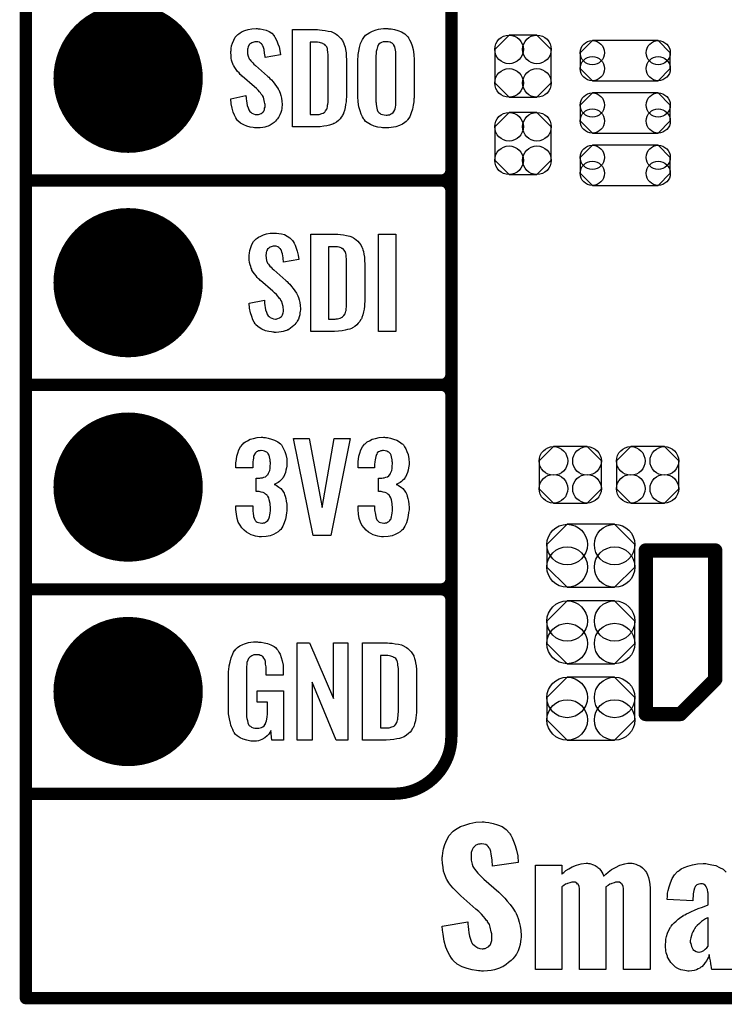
# Model space of a CAD drawing. Extents: x -0.07 to 0.95, y -0.15 to 2.1.
# Tile 1 of 19: x -0.05 to 0.29, y -0.15 to 0.33. Entities that reach past the tile are written whole.
import ezdxf

# ---------------------------------------------------------------- set-up
doc = ezdxf.new("R2010")
doc.units = 0
doc.layers.get('0').update_dxf_attribs({"linetype": 'CONTINUOUS'})
for name, color, linetype in [('gko', 6, 'CONTINUOUS'), ('gto', 2, 'CONTINUOUS'), ('gts', 1, 'CONTINUOUS')]:
    doc.layers.add(name, color=color, linetype=linetype)

# ---------------------------------------------------------------- blocks, each defined once
blk = doc.blocks.new('D40')
at = {"const_width": 0.003}
blk.add_lwpolyline([(-0.0015, 0, 1), (0.0015, 0, 1)], format="xyb", close=True, dxfattribs=at)
blk = doc.blocks.new('D43')
at = {"const_width": 0.0035}
blk.add_lwpolyline([(-0.00175, 0, 1), (0.00175, 0, 1)], format="xyb", close=True, dxfattribs=at)
blk = doc.blocks.new('D110')
blk.add_lwpolyline([(0.0068, 0.0152), (-0.0068, 0.0152), (-0.0138, 0.0082), (-0.0138, -0.0082), (-0.0068, -0.0152), (0.0068, -0.0152), (0.0138, -0.0082), (0.0138, 0.0082)], close=True)
for centre in [(-0.0068, 0.0082), (0.0068, 0.0082), (-0.0068, -0.0082), (0.0068, -0.0082)]:
    blk.add_circle(centre, 0.007)
blk = doc.blocks.new('D112')
blk.add_lwpolyline([(-0.0152, 0.0068), (-0.0152, -0.0068), (-0.0082, -0.0138), (0.0082, -0.0138), (0.0152, -0.0068), (0.0152, 0.0068), (0.0082, 0.0138), (-0.0082, 0.0138)], close=True)
for centre in [(-0.0082, 0.0068), (0.0082, 0.0068), (-0.0082, -0.0068), (0.0082, -0.0068)]:
    blk.add_circle(centre, 0.007)
blk = doc.blocks.new('D116')
blk.add_lwpolyline([(-0.0116, -0.0154), (0.0116, -0.0154), (0.0215, -0.0055), (0.0215, 0.0055), (0.0116, 0.0154), (-0.0116, 0.0154), (-0.0215, 0.0055), (-0.0215, -0.0055)], close=True)
for centre in [(-0.0116, 0.0055), (0.0116, 0.0055), (-0.0116, -0.0055), (0.0116, -0.0055)]:
    blk.add_circle(centre, 0.0099)
blk = doc.blocks.new('D119')
blk.add_lwpolyline([(-0.0161, -0.0098), (0.0161, -0.0098), (0.022, -0.0039), (0.022, 0.0039), (0.0161, 0.0098), (-0.0161, 0.0098), (-0.022, 0.0039), (-0.022, -0.0039)], close=True)
for centre in [(-0.0161, 0.0039), (0.0161, 0.0039), (-0.0161, -0.0039), (0.0161, -0.0039)]:
    blk.add_circle(centre, 0.0059)
blk = doc.blocks.new('D67')
at = {"const_width": 0.0365}
blk.add_lwpolyline([(-0.01825, 0, 1), (0.01825, 0, 1)], format="xyb", close=True, dxfattribs=at)

msp = doc.modelspace()

# ---------------------------------------------------------------- linework, layer by layer
at = {"layer": 'gko', "color": 6, "const_width": 0.006}
for points in [[(-0.05, -0.15), (-0.05, 2.01)], [(-0.05, -0.15), (0.85, -0.15)]]:
    msp.add_lwpolyline(points, dxfattribs=at)
at = {"layer": 'gto', "color": 2}
for points, const_width in [([(0.158, -0.022), (0.158, 0.722)], 0.006), ([(0.158, 0.255), (0.158, 0.345)], 0.006), ([(-0.05, 0.25), (0.153, 0.25)], 0.006), ([(-0.05, 0.25), (0.153, 0.25)], 0.006), ([(0.153, 0.25), (0.153, 0.25)], 0.006), ([(0.153, 0.25), (0.153, 0.25)], 0.006), ([(0.158, 0.245), (0.158, 0.245)], 0.006), ([(0.158, 0.245), (0.158, 0.245)], 0.006), ([(0.158, 0.245), (0.158, 0.245)], 0.006), ([(0.158, 0.245), (0.158, 0.245)], 0.006), ([(0.158, 0.155), (0.158, 0.245)], 0.006), ([(-0.05, 0.15), (0.153, 0.15)], 0.006), ([(-0.05, 0.15), (0.153, 0.15)], 0.006), ([(0.153, 0.15), (0.153, 0.15)], 0.006), ([(0.153, 0.15), (0.153, 0.15)], 0.006), ([(0.158, 0.145), (0.158, 0.145)], 0.006), ([(0.158, 0.145), (0.158, 0.145)], 0.006), ([(0.158, 0.145), (0.158, 0.145)], 0.006), ([(0.158, 0.145), (0.158, 0.145)], 0.006), ([(0.158, 0.055), (0.158, 0.145)], 0.006), ([(0.253, -0.011), (0.253, 0.069)], 0.007), ([(0.253, 0.069), (0.287, 0.069)], 0.007), ([(0.287, 0.006), (0.287, 0.069)], 0.007), ([(-0.05, 0.05), (0.153, 0.05)], 0.006), ([(-0.05, 0.05), (0.153, 0.05)], 0.006), ([(0.153, 0.05), (0.153, 0.05)], 0.006), ([(0.153, 0.05), (0.153, 0.05)], 0.006), ([(0.158, 0.045), (0.158, 0.045)], 0.006), ([(0.158, 0.045), (0.158, 0.045)], 0.006), ([(0.158, 0.045), (0.158, 0.045)], 0.006), ([(0.158, 0.045), (0.158, 0.045)], 0.006), ([(0.27, -0.011), (0.287, 0.006)], 0.007), ([(0.253, -0.011), (0.27, -0.011)], 0.007), ([(-0.05, -0.05), (0.13, -0.05)], 0.006), ([(-0.05, -0.05), (-0.0106, -0.05)], 0.006), ([(0.13, -0.05), (0.13, -0.05)], 0.006), ([(0.13, -0.05), (0.13, -0.05)], 0.006)]:
    msp.add_lwpolyline(points, dxfattribs=dict(at, const_width=const_width))
for points in [[(0.0636, 0.3242), (0.0646, 0.3241), (0.066, 0.3239), (0.0674, 0.3235), (0.0689, 0.3228), (0.0702, 0.322), (0.0713, 0.3208), (0.0714, 0.3206), (0.0717, 0.3202), (0.0721, 0.3194), (0.0727, 0.3183), (0.0732, 0.3169), (0.0738, 0.3154), (0.0741, 0.3135), (0.0744, 0.3114), (0.0669, 0.3101), (0.0669, 0.3103), (0.0669, 0.3107), (0.0668, 0.3114), (0.0667, 0.3122), (0.0665, 0.3141), (0.0662, 0.315), (0.0659, 0.3158), (0.0659, 0.3159), (0.0657, 0.3161), (0.0655, 0.3165), (0.0652, 0.3168), (0.0647, 0.3172), (0.0642, 0.3176), (0.0634, 0.3178), (0.0626, 0.3179), (0.0623, 0.3179), (0.0619, 0.3178), (0.0615, 0.3177), (0.0605, 0.3174), (0.0599, 0.317), (0.0594, 0.3167), (0.0594, 0.3166), (0.0592, 0.3165), (0.0591, 0.3162), (0.0589, 0.3158), (0.0587, 0.3154), (0.0585, 0.3148), (0.0584, 0.3142), (0.0583, 0.3134), (0.0583, 0.3133), (0.0583, 0.313), (0.0584, 0.3126), (0.0584, 0.312), (0.0587, 0.3108), (0.0592, 0.3095), (0.0593, 0.3094), (0.0594, 0.3092), (0.0596, 0.309), (0.06, 0.3086), (0.0604, 0.308), (0.0609, 0.3076), (0.0615, 0.3069), (0.0622, 0.3063), (0.0681, 0.301), (0.0683, 0.3009), (0.0687, 0.3005), (0.0692, 0.2999), (0.0701, 0.2992), (0.0709, 0.2982), (0.0717, 0.2971), (0.0726, 0.296), (0.0733, 0.2948), (0.0734, 0.2946), (0.0736, 0.2943), (0.074, 0.2935), (0.0743, 0.2927), (0.0746, 0.2916), (0.075, 0.2903), (0.0752, 0.2888), (0.0753, 0.2872), (0.0753, 0.2871), (0.0753, 0.2867), (0.0752, 0.286), (0.0751, 0.2852), (0.0749, 0.2843), (0.0746, 0.2833), (0.0742, 0.2821), (0.0737, 0.2811), (0.0736, 0.281), (0.0734, 0.2807), (0.073, 0.2802), (0.0726, 0.2797), (0.072, 0.279), (0.0713, 0.2784), (0.0704, 0.2777), (0.0695, 0.2771), (0.0694, 0.277), (0.0691, 0.2769), (0.0685, 0.2766), (0.0678, 0.2764), (0.0668, 0.2761), (0.0658, 0.2759), (0.0646, 0.2758), (0.0633, 0.2757), (0.0627, 0.2757), (0.0623, 0.2758), (0.0617, 0.2758), (0.0611, 0.2759), (0.0597, 0.2761), (0.0581, 0.2765), (0.0565, 0.2772), (0.055, 0.278), (0.0536, 0.2792), (0.0535, 0.2794), (0.0531, 0.2798), (0.0526, 0.2807), (0.052, 0.2819), (0.0514, 0.2834), (0.0508, 0.2853), (0.0504, 0.2875), (0.0502, 0.29), (0.0576, 0.2915), (0.0576, 0.2914), (0.0576, 0.2913), (0.0577, 0.2907), (0.0577, 0.2899), (0.0579, 0.2889), (0.058, 0.2878), (0.0582, 0.2867), (0.0586, 0.2856), (0.059, 0.2846), (0.0591, 0.2845), (0.0592, 0.2842), (0.0595, 0.2838), (0.06, 0.2834), (0.0605, 0.283), (0.0613, 0.2826), (0.0621, 0.2823), (0.063, 0.2822), (0.0633, 0.2822), (0.0637, 0.2823), (0.0642, 0.2824), (0.0651, 0.2828), (0.0655, 0.2831), (0.0659, 0.2834), (0.066, 0.2835), (0.0661, 0.2836), (0.0663, 0.2839), (0.0665, 0.2843), (0.0666, 0.2847), (0.0667, 0.2853), (0.0669, 0.2859), (0.0669, 0.2867), (0.0669, 0.2868), (0.0669, 0.2871), (0.0668, 0.2877), (0.0667, 0.2883), (0.0664, 0.2899), (0.0661, 0.2907), (0.0656, 0.2915), (0.0655, 0.2916), (0.0654, 0.2919), (0.0651, 0.2922), (0.0647, 0.2928), (0.0642, 0.2934), (0.0635, 0.2942), (0.0627, 0.295), (0.0617, 0.2958), (0.0557, 0.301), (0.0556, 0.3011), (0.0553, 0.3015), (0.0548, 0.3019), (0.0542, 0.3026), (0.0535, 0.3033), (0.0528, 0.3043), (0.0521, 0.3052), (0.0516, 0.3061), (0.0515, 0.3062), (0.0514, 0.3066), (0.0511, 0.3071), (0.0509, 0.3079), (0.0506, 0.3088), (0.0504, 0.3099), (0.0503, 0.3112), (0.0502, 0.3126), (0.0502, 0.3127), (0.0502, 0.3129), (0.0502, 0.3131), (0.0503, 0.3135), (0.0504, 0.3145), (0.0506, 0.3158), (0.051, 0.3172), (0.0516, 0.3186), (0.0523, 0.3201), (0.0534, 0.3213), (0.0536, 0.3214), (0.0541, 0.3217), (0.0548, 0.3222), (0.0558, 0.3228), (0.0571, 0.3234), (0.0587, 0.3239), (0.0605, 0.3242), (0.0626, 0.3243), (0.0631, 0.3243), (0.0636, 0.3242)], [(0.0936, 0.3237), (0.0949, 0.3236), (0.0963, 0.3234), (0.0978, 0.3231), (0.0993, 0.3228), (0.1006, 0.3222), (0.1008, 0.3221), (0.1012, 0.3219), (0.1017, 0.3216), (0.1024, 0.321), (0.1032, 0.3203), (0.104, 0.3195), (0.1048, 0.3185), (0.1053, 0.3174), (0.1054, 0.3172), (0.1055, 0.3168), (0.1058, 0.3161), (0.1061, 0.3152), (0.1062, 0.314), (0.1065, 0.3125), (0.1066, 0.3108), (0.1067, 0.309), (0.1067, 0.2917), (0.1067, 0.2916), (0.1067, 0.2914), (0.1067, 0.2911), (0.1067, 0.2907), (0.1066, 0.2897), (0.1065, 0.2885), (0.1063, 0.2871), (0.1061, 0.2857), (0.1058, 0.2842), (0.1053, 0.2829), (0.1052, 0.2827), (0.105, 0.2823), (0.1047, 0.2818), (0.1042, 0.281), (0.1036, 0.2802), (0.1028, 0.2794), (0.1018, 0.2786), (0.1007, 0.2779), (0.1005, 0.2778), (0.1001, 0.2776), (0.0994, 0.2773), (0.0984, 0.2771), (0.0971, 0.2768), (0.0956, 0.2765), (0.0938, 0.2763), (0.0919, 0.2762), (0.0803, 0.2762), (0.0803, 0.3238), (0.0925, 0.3238), (0.0936, 0.3237)], [(0.1273, 0.3242), (0.1279, 0.3242), (0.1286, 0.3241), (0.1302, 0.3239), (0.1319, 0.3234), (0.1336, 0.3227), (0.1352, 0.3217), (0.1359, 0.3211), (0.1366, 0.3204), (0.1368, 0.3203), (0.1371, 0.3197), (0.1376, 0.3188), (0.1382, 0.3176), (0.1388, 0.3159), (0.1394, 0.314), (0.1397, 0.3117), (0.1398, 0.309), (0.1398, 0.2911), (0.1398, 0.291), (0.1398, 0.2907), (0.1398, 0.2904), (0.1397, 0.2899), (0.1397, 0.2893), (0.1396, 0.2885), (0.1394, 0.2869), (0.139, 0.2849), (0.1384, 0.2831), (0.1377, 0.2812), (0.1366, 0.2796), (0.1364, 0.2794), (0.1359, 0.2789), (0.1352, 0.2784), (0.1341, 0.2776), (0.1326, 0.2769), (0.1308, 0.2763), (0.1286, 0.2759), (0.1274, 0.2758), (0.1261, 0.2757), (0.1254, 0.2757), (0.1249, 0.2758), (0.1243, 0.2758), (0.1236, 0.2759), (0.1221, 0.2761), (0.1203, 0.2766), (0.1185, 0.2773), (0.1169, 0.2783), (0.1161, 0.2789), (0.1155, 0.2796), (0.1154, 0.2797), (0.115, 0.2803), (0.1145, 0.2812), (0.1139, 0.2824), (0.1134, 0.2841), (0.1128, 0.286), (0.1124, 0.2884), (0.1123, 0.2911), (0.1123, 0.309), (0.1123, 0.3091), (0.1123, 0.3093), (0.1123, 0.3097), (0.1124, 0.3103), (0.1124, 0.3108), (0.1125, 0.3116), (0.1127, 0.3132), (0.1131, 0.3151), (0.1136, 0.317), (0.1145, 0.3189), (0.1155, 0.3204), (0.1157, 0.3206), (0.1161, 0.3211), (0.1169, 0.3216), (0.1181, 0.3224), (0.1195, 0.3231), (0.1213, 0.3237), (0.1224, 0.324), (0.1235, 0.3241), (0.1248, 0.3243), (0.1269, 0.3243), (0.1273, 0.3242)], [(0.1261, 0.3179), (0.1257, 0.3179), (0.1251, 0.3179), (0.1246, 0.3178), (0.1238, 0.3175), (0.1232, 0.3172), (0.1226, 0.3167), (0.1221, 0.3161), (0.1221, 0.316), (0.122, 0.3157), (0.1219, 0.3154), (0.1217, 0.3148), (0.1215, 0.3141), (0.1213, 0.3131), (0.1212, 0.3121), (0.1211, 0.3109), (0.1211, 0.2891), (0.1211, 0.2889), (0.1211, 0.2885), (0.1212, 0.2879), (0.1212, 0.2871), (0.1216, 0.2854), (0.1218, 0.2845), (0.1221, 0.2837), (0.1222, 0.2836), (0.1223, 0.2834), (0.1226, 0.2832), (0.1231, 0.2829), (0.1235, 0.2825), (0.1243, 0.2822), (0.1251, 0.2821), (0.1261, 0.282), (0.1266, 0.282), (0.1271, 0.2821), (0.1277, 0.2821), (0.1283, 0.2824), (0.1289, 0.2827), (0.1295, 0.2832), (0.1299, 0.2837), (0.13, 0.2838), (0.1301, 0.2841), (0.1303, 0.2845), (0.1305, 0.2851), (0.1307, 0.2858), (0.1308, 0.2868), (0.1309, 0.2879), (0.1309, 0.2891), (0.1309, 0.3109), (0.1309, 0.3111), (0.1309, 0.3115), (0.1308, 0.3121), (0.1308, 0.3129), (0.1305, 0.3146), (0.1303, 0.3154), (0.1299, 0.3162), (0.1299, 0.3163), (0.1297, 0.3165), (0.1295, 0.3167), (0.1291, 0.3171), (0.1286, 0.3174), (0.128, 0.3177), (0.1271, 0.3179), (0.1261, 0.3179)], [(0.0926, 0.3176), (0.089, 0.3176), (0.089, 0.2822), (0.0922, 0.2822), (0.0927, 0.2823), (0.0933, 0.2823), (0.0947, 0.2827), (0.0953, 0.2829), (0.0959, 0.2833), (0.096, 0.2833), (0.0961, 0.2834), (0.0965, 0.284), (0.0971, 0.2848), (0.0973, 0.2854), (0.0975, 0.286), (0.0975, 0.2861), (0.0975, 0.2864), (0.0975, 0.2868), (0.0976, 0.2873), (0.0977, 0.2881), (0.0977, 0.289), (0.0978, 0.2901), (0.0978, 0.2913), (0.0978, 0.3095), (0.0978, 0.3097), (0.0978, 0.3101), (0.0978, 0.3106), (0.0978, 0.3113), (0.0976, 0.3129), (0.0975, 0.3137), (0.0975, 0.3143), (0.0975, 0.3144), (0.0974, 0.3146), (0.0973, 0.3149), (0.0971, 0.3153), (0.0965, 0.3161), (0.0962, 0.3165), (0.0957, 0.3167), (0.0956, 0.3167), (0.0954, 0.3168), (0.0951, 0.317), (0.0947, 0.3172), (0.0941, 0.3173), (0.0935, 0.3175), (0.0926, 0.3176)], [(0.0726, 0.2242), (0.0736, 0.2241), (0.075, 0.2239), (0.0764, 0.2235), (0.0778, 0.2228), (0.0791, 0.222), (0.0802, 0.2208), (0.0803, 0.2206), (0.0807, 0.2202), (0.0811, 0.2194), (0.0816, 0.2183), (0.0822, 0.2169), (0.0827, 0.2154), (0.0831, 0.2135), (0.0834, 0.2114), (0.0759, 0.2101), (0.0759, 0.2103), (0.0759, 0.2107), (0.0758, 0.2114), (0.0757, 0.2122), (0.0754, 0.2141), (0.0752, 0.215), (0.0749, 0.2158), (0.0749, 0.2159), (0.0747, 0.2161), (0.0745, 0.2165), (0.0741, 0.2168), (0.0737, 0.2172), (0.0731, 0.2176), (0.0724, 0.2178), (0.0716, 0.2179), (0.0713, 0.2179), (0.0709, 0.2178), (0.0704, 0.2177), (0.0694, 0.2174), (0.0689, 0.217), (0.0684, 0.2166), (0.0684, 0.2166), (0.0682, 0.2165), (0.068, 0.2162), (0.0679, 0.2158), (0.0677, 0.2154), (0.0675, 0.2148), (0.0674, 0.2142), (0.0673, 0.2134), (0.0673, 0.2133), (0.0673, 0.213), (0.0674, 0.2126), (0.0674, 0.212), (0.0677, 0.2108), (0.0682, 0.2095), (0.0683, 0.2094), (0.0684, 0.2093), (0.0686, 0.209), (0.069, 0.2086), (0.0693, 0.208), (0.0699, 0.2076), (0.0704, 0.2069), (0.0712, 0.2063), (0.0771, 0.201), (0.0773, 0.2009), (0.0777, 0.2005), (0.0782, 0.1999), (0.079, 0.1992), (0.0799, 0.1982), (0.0807, 0.1971), (0.0815, 0.196), (0.0823, 0.1948), (0.0824, 0.1946), (0.0826, 0.1943), (0.0829, 0.1935), (0.0833, 0.1927), (0.0836, 0.1916), (0.0839, 0.1903), (0.0841, 0.1888), (0.0842, 0.1872), (0.0842, 0.187), (0.0842, 0.1867), (0.0841, 0.186), (0.084, 0.1852), (0.0839, 0.1843), (0.0836, 0.1833), (0.0832, 0.1821), (0.0827, 0.1811), (0.0826, 0.181), (0.0824, 0.1807), (0.082, 0.1802), (0.0815, 0.1796), (0.081, 0.179), (0.0802, 0.1784), (0.0794, 0.1777), (0.0785, 0.1771), (0.0784, 0.177), (0.078, 0.1769), (0.0775, 0.1766), (0.0767, 0.1764), (0.0758, 0.1761), (0.0748, 0.1759), (0.0736, 0.1758), (0.0723, 0.1757), (0.0716, 0.1757), (0.0713, 0.1758), (0.0707, 0.1758), (0.0701, 0.1759), (0.0687, 0.1761), (0.0671, 0.1765), (0.0654, 0.1772), (0.064, 0.178), (0.0626, 0.1792), (0.0625, 0.1794), (0.0621, 0.1798), (0.0616, 0.1807), (0.061, 0.1819), (0.0604, 0.1834), (0.0598, 0.1853), (0.0593, 0.1875), (0.0592, 0.19), (0.0666, 0.1915), (0.0666, 0.1914), (0.0666, 0.1913), (0.0666, 0.1908), (0.0666, 0.1899), (0.0668, 0.1889), (0.067, 0.1878), (0.0672, 0.1867), (0.0676, 0.1856), (0.0679, 0.1846), (0.068, 0.1845), (0.0682, 0.1842), (0.0685, 0.1838), (0.069, 0.1834), (0.0695, 0.183), (0.0703, 0.1826), (0.0711, 0.1823), (0.072, 0.1822), (0.0723, 0.1822), (0.0727, 0.1823), (0.0731, 0.1824), (0.074, 0.1828), (0.0745, 0.1831), (0.0749, 0.1834), (0.075, 0.1835), (0.0751, 0.1836), (0.0753, 0.1839), (0.0754, 0.1843), (0.0756, 0.1847), (0.0757, 0.1853), (0.0759, 0.1859), (0.0759, 0.1867), (0.0759, 0.1868), (0.0759, 0.1871), (0.0758, 0.1877), (0.0757, 0.1883), (0.0753, 0.1899), (0.0751, 0.1908), (0.0746, 0.1915), (0.0745, 0.1916), (0.0744, 0.1919), (0.074, 0.1922), (0.0737, 0.1928), (0.0731, 0.1934), (0.0725, 0.1942), (0.0716, 0.195), (0.0707, 0.1958), (0.0647, 0.201), (0.0646, 0.2011), (0.0642, 0.2015), (0.0638, 0.2019), (0.0631, 0.2026), (0.0625, 0.2033), (0.0617, 0.2043), (0.0611, 0.2052), (0.0605, 0.2061), (0.0605, 0.2062), (0.0604, 0.2066), (0.0601, 0.2071), (0.0599, 0.2079), (0.0596, 0.2088), (0.0593, 0.2099), (0.0592, 0.2112), (0.0592, 0.2126), (0.0592, 0.2127), (0.0592, 0.2129), (0.0592, 0.2131), (0.0592, 0.2135), (0.0593, 0.2145), (0.0595, 0.2158), (0.06, 0.2172), (0.0605, 0.2186), (0.0613, 0.2201), (0.0624, 0.2213), (0.0626, 0.2214), (0.063, 0.2217), (0.0638, 0.2222), (0.0648, 0.2228), (0.0661, 0.2234), (0.0677, 0.2239), (0.0695, 0.2242), (0.0716, 0.2243), (0.0721, 0.2243), (0.0726, 0.2242)], [(0.1025, 0.2237), (0.1038, 0.2236), (0.1053, 0.2234), (0.1068, 0.2231), (0.1083, 0.2228), (0.1096, 0.2222), (0.1098, 0.2221), (0.1101, 0.2219), (0.1107, 0.2216), (0.1114, 0.221), (0.1122, 0.2203), (0.113, 0.2195), (0.1137, 0.2185), (0.1143, 0.2174), (0.1144, 0.2172), (0.1145, 0.2168), (0.1147, 0.2161), (0.115, 0.2152), (0.1152, 0.214), (0.1155, 0.2125), (0.1156, 0.2108), (0.1157, 0.209), (0.1157, 0.1917), (0.1157, 0.1916), (0.1157, 0.1914), (0.1157, 0.1911), (0.1157, 0.1908), (0.1156, 0.1897), (0.1155, 0.1885), (0.1153, 0.1871), (0.1151, 0.1857), (0.1147, 0.1842), (0.1143, 0.1829), (0.1142, 0.1827), (0.114, 0.1823), (0.1136, 0.1818), (0.1132, 0.181), (0.1125, 0.1802), (0.1118, 0.1794), (0.1108, 0.1786), (0.1097, 0.1779), (0.1095, 0.1778), (0.1091, 0.1776), (0.1084, 0.1773), (0.1073, 0.1771), (0.1061, 0.1768), (0.1046, 0.1765), (0.1028, 0.1763), (0.1009, 0.1762), (0.0893, 0.1762), (0.0893, 0.2238), (0.1015, 0.2238), (0.1025, 0.2237)], [(0.1308, 0.1762), (0.1223, 0.1762), (0.1223, 0.2238), (0.1308, 0.2238), (0.1308, 0.1762)], [(0.1016, 0.2176), (0.098, 0.2176), (0.098, 0.1822), (0.1012, 0.1822), (0.1017, 0.1823), (0.1023, 0.1823), (0.1036, 0.1827), (0.1043, 0.1829), (0.1049, 0.1833), (0.1049, 0.1833), (0.105, 0.1834), (0.1055, 0.184), (0.1061, 0.1848), (0.1062, 0.1854), (0.1064, 0.186), (0.1064, 0.1861), (0.1065, 0.1864), (0.1065, 0.1868), (0.1066, 0.1873), (0.1067, 0.1881), (0.1067, 0.189), (0.1068, 0.1901), (0.1068, 0.1913), (0.1068, 0.2095), (0.1068, 0.2097), (0.1068, 0.2101), (0.1068, 0.2106), (0.1068, 0.2113), (0.1066, 0.2129), (0.1065, 0.2137), (0.1064, 0.2143), (0.1064, 0.2144), (0.1063, 0.2146), (0.1062, 0.2149), (0.1061, 0.2153), (0.1055, 0.2161), (0.1051, 0.2165), (0.1047, 0.2167), (0.1046, 0.2167), (0.1044, 0.2168), (0.1041, 0.217), (0.1036, 0.2172), (0.1031, 0.2173), (0.1024, 0.2175), (0.1016, 0.2176)], [(0.0661, 0.1243), (0.0672, 0.1242), (0.0685, 0.124), (0.07, 0.1235), (0.0716, 0.123), (0.0731, 0.1222), (0.0744, 0.1211), (0.0746, 0.121), (0.0749, 0.1206), (0.0754, 0.1197), (0.076, 0.1187), (0.0766, 0.1174), (0.0771, 0.1159), (0.0775, 0.1139), (0.0776, 0.1118), (0.0776, 0.1116), (0.0776, 0.1111), (0.0775, 0.1103), (0.0774, 0.1094), (0.0771, 0.1083), (0.0769, 0.1071), (0.0764, 0.106), (0.0759, 0.1049), (0.0758, 0.1048), (0.0756, 0.1044), (0.0752, 0.1039), (0.0746, 0.1034), (0.074, 0.1028), (0.0733, 0.1023), (0.0723, 0.1017), (0.0713, 0.1013), (0.0714, 0.1013), (0.0718, 0.1012), (0.0723, 0.1009), (0.073, 0.1005), (0.0737, 0.1), (0.0746, 0.0993), (0.0753, 0.0985), (0.0759, 0.0975), (0.076, 0.0975), (0.0762, 0.0971), (0.0765, 0.0964), (0.0768, 0.0956), (0.0771, 0.0945), (0.0773, 0.0932), (0.0775, 0.0916), (0.0776, 0.09), (0.0776, 0.0899), (0.0776, 0.0897), (0.0776, 0.0893), (0.0776, 0.0889), (0.0775, 0.0883), (0.0774, 0.0876), (0.0772, 0.0861), (0.0769, 0.0843), (0.0763, 0.0826), (0.0756, 0.0809), (0.0746, 0.0793), (0.0745, 0.0791), (0.074, 0.0788), (0.0733, 0.0781), (0.0722, 0.0775), (0.071, 0.0768), (0.0694, 0.0762), (0.0674, 0.0758), (0.0652, 0.0756), (0.0647, 0.0756), (0.0641, 0.0757), (0.0633, 0.0758), (0.0623, 0.076), (0.0612, 0.0764), (0.0601, 0.0767), (0.059, 0.0773), (0.0578, 0.078), (0.0567, 0.079), (0.0556, 0.08), (0.0547, 0.0814), (0.0538, 0.0828), (0.0533, 0.0847), (0.0529, 0.0867), (0.0527, 0.0891), (0.0527, 0.0908), (0.0609, 0.0908), (0.0609, 0.0894), (0.0609, 0.0892), (0.0609, 0.0889), (0.061, 0.0881), (0.0611, 0.0874), (0.0613, 0.0856), (0.0616, 0.0848), (0.0619, 0.084), (0.062, 0.084), (0.0621, 0.0838), (0.0623, 0.0835), (0.0626, 0.0832), (0.0631, 0.0829), (0.0637, 0.0827), (0.0645, 0.0825), (0.0653, 0.0824), (0.0657, 0.0824), (0.0661, 0.0825), (0.0666, 0.0826), (0.0672, 0.0828), (0.0677, 0.0831), (0.0683, 0.0836), (0.0686, 0.0841), (0.0686, 0.0842), (0.0688, 0.0845), (0.0689, 0.085), (0.0691, 0.0855), (0.0693, 0.0864), (0.0694, 0.0873), (0.0696, 0.0885), (0.0696, 0.0898), (0.0696, 0.09), (0.0696, 0.0904), (0.0695, 0.0911), (0.0694, 0.092), (0.069, 0.0938), (0.0687, 0.0948), (0.0683, 0.0956), (0.0682, 0.0957), (0.068, 0.096), (0.0677, 0.0963), (0.0672, 0.0966), (0.0667, 0.0971), (0.066, 0.0974), (0.065, 0.0976), (0.064, 0.0978), (0.0626, 0.0978), (0.0626, 0.1044), (0.0644, 0.1044), (0.0649, 0.1045), (0.0656, 0.1046), (0.0663, 0.1048), (0.0671, 0.1051), (0.0677, 0.1055), (0.0683, 0.1061), (0.0684, 0.1062), (0.0685, 0.1063), (0.0686, 0.1068), (0.0689, 0.1074), (0.0692, 0.1081), (0.0694, 0.1091), (0.0695, 0.1102), (0.0696, 0.1115), (0.0696, 0.1117), (0.0696, 0.1121), (0.0695, 0.1126), (0.0695, 0.1133), (0.0691, 0.1148), (0.0689, 0.1156), (0.0685, 0.1162), (0.0685, 0.1163), (0.0684, 0.1165), (0.0681, 0.1168), (0.0678, 0.1171), (0.0673, 0.1173), (0.0667, 0.1176), (0.066, 0.1178), (0.0651, 0.1179), (0.0648, 0.1179), (0.0643, 0.1178), (0.0638, 0.1177), (0.0633, 0.1174), (0.0627, 0.1172), (0.0622, 0.1167), (0.0618, 0.1161), (0.0618, 0.116), (0.0617, 0.1159), (0.0615, 0.1154), (0.0613, 0.1149), (0.0612, 0.1142), (0.0611, 0.1134), (0.061, 0.1123), (0.0609, 0.1111), (0.0609, 0.1094), (0.0527, 0.1094), (0.0527, 0.1116), (0.0527, 0.1117), (0.0527, 0.1119), (0.0527, 0.1122), (0.0528, 0.1126), (0.0529, 0.1137), (0.0531, 0.1151), (0.0536, 0.1166), (0.0541, 0.1182), (0.0549, 0.1197), (0.056, 0.121), (0.0562, 0.1212), (0.0566, 0.1216), (0.0573, 0.1221), (0.0584, 0.1227), (0.0597, 0.1234), (0.0612, 0.1238), (0.063, 0.1242), (0.0651, 0.1244), (0.0657, 0.1244), (0.0661, 0.1243)], [(0.099, 0.0763), (0.0905, 0.0763), (0.0808, 0.1238), (0.0885, 0.1238), (0.0948, 0.0901), (0.1007, 0.1238), (0.1085, 0.1238), (0.099, 0.0763)], [(0.1258, 0.1243), (0.1269, 0.1242), (0.1282, 0.124), (0.1297, 0.1235), (0.1313, 0.123), (0.1327, 0.1222), (0.134, 0.1211), (0.1342, 0.121), (0.1346, 0.1206), (0.1351, 0.1197), (0.1357, 0.1187), (0.1363, 0.1174), (0.1368, 0.1159), (0.1372, 0.1139), (0.1373, 0.1118), (0.1373, 0.1116), (0.1373, 0.1111), (0.1372, 0.1103), (0.1371, 0.1094), (0.1368, 0.1083), (0.1365, 0.1071), (0.1361, 0.106), (0.1355, 0.1049), (0.1354, 0.1048), (0.1352, 0.1044), (0.1349, 0.1039), (0.1343, 0.1034), (0.1337, 0.1028), (0.1329, 0.1023), (0.132, 0.1017), (0.131, 0.1013), (0.1311, 0.1013), (0.1314, 0.1012), (0.132, 0.1009), (0.1326, 0.1005), (0.1334, 0.1), (0.1342, 0.0993), (0.135, 0.0985), (0.1356, 0.0975), (0.1357, 0.0975), (0.1359, 0.0971), (0.1362, 0.0964), (0.1364, 0.0956), (0.1367, 0.0945), (0.137, 0.0932), (0.1372, 0.0916), (0.1373, 0.09), (0.1373, 0.0899), (0.1373, 0.0897), (0.1373, 0.0893), (0.1373, 0.0889), (0.1372, 0.0883), (0.1371, 0.0876), (0.1369, 0.0861), (0.1365, 0.0843), (0.136, 0.0826), (0.1352, 0.0809), (0.1342, 0.0793), (0.1341, 0.0791), (0.1337, 0.0788), (0.1329, 0.0781), (0.1319, 0.0775), (0.1306, 0.0768), (0.129, 0.0762), (0.1271, 0.0758), (0.1249, 0.0756), (0.1243, 0.0756), (0.1238, 0.0757), (0.1229, 0.0758), (0.122, 0.076), (0.1209, 0.0764), (0.1198, 0.0767), (0.1187, 0.0773), (0.1175, 0.078), (0.1164, 0.079), (0.1153, 0.08), (0.1143, 0.0814), (0.1135, 0.0828), (0.1129, 0.0847), (0.1126, 0.0867), (0.1124, 0.0891), (0.1124, 0.0908), (0.1205, 0.0908), (0.1205, 0.0894), (0.1205, 0.0892), (0.1205, 0.0889), (0.1206, 0.0881), (0.1207, 0.0874), (0.121, 0.0856), (0.1213, 0.0848), (0.1215, 0.084), (0.1216, 0.084), (0.1217, 0.0838), (0.122, 0.0835), (0.1223, 0.0832), (0.1227, 0.0829), (0.1234, 0.0827), (0.1241, 0.0825), (0.125, 0.0824), (0.1253, 0.0824), (0.1258, 0.0825), (0.1263, 0.0826), (0.1268, 0.0828), (0.1274, 0.0831), (0.1279, 0.0836), (0.1283, 0.0841), (0.1283, 0.0842), (0.1285, 0.0845), (0.1286, 0.085), (0.1288, 0.0855), (0.1289, 0.0864), (0.129, 0.0873), (0.1292, 0.0885), (0.1292, 0.0898), (0.1292, 0.09), (0.1292, 0.0904), (0.1291, 0.0911), (0.129, 0.092), (0.1287, 0.0938), (0.1284, 0.0948), (0.1279, 0.0956), (0.1278, 0.0957), (0.1277, 0.096), (0.1274, 0.0963), (0.1269, 0.0966), (0.1264, 0.0971), (0.1256, 0.0974), (0.1247, 0.0976), (0.1237, 0.0978), (0.1223, 0.0978), (0.1223, 0.1044), (0.124, 0.1044), (0.1246, 0.1045), (0.1252, 0.1046), (0.126, 0.1048), (0.1267, 0.1051), (0.1274, 0.1055), (0.1279, 0.1061), (0.128, 0.1062), (0.1281, 0.1063), (0.1283, 0.1068), (0.1286, 0.1074), (0.1289, 0.1081), (0.129, 0.1091), (0.1291, 0.1102), (0.1292, 0.1115), (0.1292, 0.1117), (0.1292, 0.1121), (0.1291, 0.1126), (0.1291, 0.1133), (0.1288, 0.1148), (0.1286, 0.1156), (0.1282, 0.1162), (0.1282, 0.1163), (0.128, 0.1165), (0.1277, 0.1168), (0.1275, 0.1171), (0.127, 0.1173), (0.1264, 0.1176), (0.1256, 0.1178), (0.1248, 0.1179), (0.1244, 0.1179), (0.124, 0.1178), (0.1235, 0.1177), (0.1229, 0.1174), (0.1224, 0.1172), (0.1218, 0.1167), (0.1215, 0.1161), (0.1215, 0.116), (0.1214, 0.1159), (0.1212, 0.1154), (0.121, 0.1149), (0.1209, 0.1142), (0.1207, 0.1134), (0.1206, 0.1123), (0.1205, 0.1111), (0.1205, 0.1094), (0.1124, 0.1094), (0.1124, 0.1116), (0.1124, 0.1117), (0.1124, 0.1119), (0.1124, 0.1122), (0.1125, 0.1126), (0.1126, 0.1137), (0.1128, 0.1151), (0.1132, 0.1166), (0.1138, 0.1182), (0.1145, 0.1197), (0.1156, 0.121), (0.1158, 0.1212), (0.1163, 0.1216), (0.1169, 0.1221), (0.118, 0.1227), (0.1193, 0.1234), (0.1209, 0.1238), (0.1227, 0.1242), (0.1248, 0.1244), (0.1253, 0.1244), (0.1258, 0.1243)], [(0.0637, 0.0242), (0.0644, 0.0242), (0.065, 0.0241), (0.0665, 0.0239), (0.0682, 0.0235), (0.0698, 0.0228), (0.0714, 0.022), (0.0721, 0.0215), (0.0727, 0.0208), (0.0728, 0.0206), (0.0732, 0.0202), (0.0736, 0.0193), (0.0743, 0.0182), (0.0748, 0.0167), (0.0753, 0.015), (0.0757, 0.0129), (0.0758, 0.0105), (0.0758, 0.008), (0.0674, 0.008), (0.0674, 0.0106), (0.0674, 0.0107), (0.0674, 0.0111), (0.0674, 0.0116), (0.0674, 0.0121), (0.0672, 0.0134), (0.0672, 0.0142), (0.0671, 0.0147), (0.0671, 0.0148), (0.067, 0.015), (0.067, 0.0153), (0.0668, 0.0156), (0.0664, 0.0164), (0.0658, 0.0171), (0.0656, 0.0172), (0.0653, 0.0174), (0.065, 0.0176), (0.0646, 0.0177), (0.064, 0.0179), (0.0635, 0.0179), (0.0623, 0.0179), (0.062, 0.0179), (0.0615, 0.0179), (0.0604, 0.0175), (0.0599, 0.0172), (0.0595, 0.0168), (0.0593, 0.0167), (0.0589, 0.0161), (0.0585, 0.0153), (0.0581, 0.0142), (0.0581, 0.0141), (0.0581, 0.0139), (0.058, 0.0135), (0.058, 0.013), (0.0579, 0.0124), (0.0579, 0.0117), (0.0578, 0.0108), (0.0578, 0.0099), (0.0578, -0.01), (0.0578, -0.0102), (0.0578, -0.0106), (0.0579, -0.0114), (0.0579, -0.0123), (0.0581, -0.0132), (0.0583, -0.0142), (0.0585, -0.0153), (0.0588, -0.0161), (0.0589, -0.0162), (0.059, -0.0164), (0.0594, -0.0167), (0.0598, -0.017), (0.0603, -0.0174), (0.0611, -0.0178), (0.0619, -0.0179), (0.0629, -0.018), (0.0634, -0.018), (0.0639, -0.0179), (0.0646, -0.0178), (0.0652, -0.0176), (0.0659, -0.0172), (0.0665, -0.0167), (0.067, -0.016), (0.0671, -0.0159), (0.0672, -0.0156), (0.0673, -0.0151), (0.0676, -0.0144), (0.0678, -0.0135), (0.068, -0.0124), (0.0681, -0.0111), (0.0682, -0.0096), (0.0682, -0.0052), (0.0631, -0.0052), (0.0631, 0.0003), (0.0759, 0.0003), (0.0759, -0.0238), (0.0703, -0.0238), (0.0697, -0.0191), (0.0697, -0.0192), (0.0697, -0.0193), (0.0693, -0.02), (0.0687, -0.0208), (0.0679, -0.0217), (0.0668, -0.0227), (0.0654, -0.0235), (0.0637, -0.0241), (0.0627, -0.0242), (0.0617, -0.0243), (0.0611, -0.0243), (0.0606, -0.0242), (0.06, -0.0242), (0.0594, -0.0241), (0.058, -0.0238), (0.0563, -0.0233), (0.0548, -0.0226), (0.0533, -0.0216), (0.0525, -0.021), (0.052, -0.0203), (0.052, -0.0202), (0.0519, -0.0201), (0.0517, -0.0198), (0.0515, -0.0195), (0.0513, -0.0191), (0.0511, -0.0185), (0.0508, -0.0179), (0.0505, -0.0172), (0.0502, -0.0164), (0.05, -0.0154), (0.0495, -0.0134), (0.0491, -0.0109), (0.049, -0.0081), (0.049, 0.0079), (0.049, 0.008), (0.049, 0.0082), (0.049, 0.0086), (0.0491, 0.0092), (0.0491, 0.0099), (0.0492, 0.0106), (0.0494, 0.0125), (0.0498, 0.0144), (0.0503, 0.0165), (0.0511, 0.0184), (0.0515, 0.0193), (0.0521, 0.0202), (0.0521, 0.0203), (0.0523, 0.0203), (0.0526, 0.0208), (0.0535, 0.0215), (0.0546, 0.0223), (0.056, 0.023), (0.0569, 0.0234), (0.0578, 0.0237), (0.0588, 0.024), (0.06, 0.0241), (0.0612, 0.0243), (0.0633, 0.0243), (0.0637, 0.0242)], [(0.1074, -0.0238), (0.1017, -0.0238), (0.09, 0.0046), (0.09, -0.0238), (0.0826, -0.0238), (0.0826, 0.0238), (0.0887, 0.0238), (0.1003, -0.0034), (0.1003, 0.0238), (0.1074, 0.0238), (0.1074, -0.0238)], [(0.1278, 0.0237), (0.1291, 0.0236), (0.1306, 0.0234), (0.1321, 0.0231), (0.1336, 0.0228), (0.1349, 0.0222), (0.1351, 0.0221), (0.1354, 0.0219), (0.136, 0.0216), (0.1367, 0.021), (0.1375, 0.0203), (0.1383, 0.0195), (0.139, 0.0185), (0.1396, 0.0174), (0.1397, 0.0172), (0.1398, 0.0168), (0.14, 0.0161), (0.1403, 0.0152), (0.1405, 0.014), (0.1408, 0.0125), (0.1409, 0.0108), (0.141, 0.009), (0.141, -0.0083), (0.141, -0.0084), (0.141, -0.0086), (0.141, -0.0089), (0.141, -0.0093), (0.1409, -0.0103), (0.1408, -0.0115), (0.1406, -0.0129), (0.1404, -0.0143), (0.14, -0.0158), (0.1396, -0.0171), (0.1395, -0.0173), (0.1393, -0.0177), (0.1389, -0.0182), (0.1385, -0.019), (0.1378, -0.0198), (0.1371, -0.0206), (0.1361, -0.0214), (0.135, -0.0221), (0.1348, -0.0222), (0.1344, -0.0224), (0.1337, -0.0227), (0.1326, -0.0229), (0.1314, -0.0232), (0.1299, -0.0235), (0.1281, -0.0237), (0.1262, -0.0238), (0.1146, -0.0238), (0.1146, 0.0238), (0.1268, 0.0238), (0.1278, 0.0237)], [(0.1269, 0.0176), (0.1233, 0.0176), (0.1233, -0.0178), (0.1265, -0.0178), (0.127, -0.0177), (0.1276, -0.0177), (0.1289, -0.0173), (0.1296, -0.0171), (0.1302, -0.0167), (0.1302, -0.0167), (0.1303, -0.0166), (0.1308, -0.016), (0.1314, -0.0152), (0.1315, -0.0146), (0.1317, -0.014), (0.1317, -0.0139), (0.1318, -0.0136), (0.1318, -0.0132), (0.1319, -0.0127), (0.132, -0.0119), (0.132, -0.011), (0.1321, -0.0099), (0.1321, -0.0087), (0.1321, 0.0095), (0.1321, 0.0097), (0.1321, 0.0101), (0.1321, 0.0106), (0.1321, 0.0113), (0.1319, 0.0129), (0.1318, 0.0137), (0.1317, 0.0143), (0.1317, 0.0144), (0.1316, 0.0146), (0.1315, 0.0149), (0.1314, 0.0153), (0.1308, 0.0161), (0.1304, 0.0165), (0.13, 0.0167), (0.1299, 0.0167), (0.1297, 0.0168), (0.1294, 0.017), (0.1289, 0.0172), (0.1284, 0.0173), (0.1277, 0.0175), (0.1269, 0.0176)], [(0.1746, -0.0639), (0.1763, -0.064), (0.1784, -0.0645), (0.1806, -0.0652), (0.1828, -0.0661), (0.1848, -0.0675), (0.1864, -0.0693), (0.1866, -0.0696), (0.187, -0.0703), (0.1877, -0.0715), (0.1884, -0.0732), (0.1891, -0.0753), (0.1899, -0.0776), (0.1905, -0.0804), (0.1907, -0.0836), (0.1781, -0.0854), (0.1781, -0.0851), (0.1781, -0.0844), (0.178, -0.0835), (0.178, -0.0824), (0.1775, -0.0796), (0.1773, -0.0783), (0.1769, -0.0772), (0.1769, -0.0771), (0.1767, -0.0768), (0.1764, -0.0764), (0.176, -0.0758), (0.1755, -0.0753), (0.1748, -0.0749), (0.1739, -0.0746), (0.1728, -0.0745), (0.1724, -0.0745), (0.1719, -0.0746), (0.1713, -0.0747), (0.17, -0.0751), (0.1694, -0.0757), (0.1688, -0.0763), (0.1688, -0.0764), (0.1687, -0.0765), (0.1682, -0.0774), (0.1677, -0.0788), (0.1676, -0.0804), (0.1676, -0.0806), (0.1676, -0.081), (0.1677, -0.0817), (0.1677, -0.0825), (0.1682, -0.0844), (0.1685, -0.0856), (0.1691, -0.0865), (0.1692, -0.0867), (0.1694, -0.0869), (0.1698, -0.0874), (0.1703, -0.0881), (0.1709, -0.0889), (0.1717, -0.0897), (0.1728, -0.0907), (0.1739, -0.0918), (0.1812, -0.0981), (0.1814, -0.0983), (0.182, -0.0989), (0.183, -0.0999), (0.1841, -0.1011), (0.1853, -0.1025), (0.1867, -0.1042), (0.1881, -0.106), (0.1892, -0.1078), (0.1893, -0.108), (0.1896, -0.1086), (0.1902, -0.1097), (0.1907, -0.111), (0.1911, -0.1128), (0.1917, -0.1147), (0.192, -0.1169), (0.1921, -0.1193), (0.1921, -0.1196), (0.1921, -0.1201), (0.192, -0.1211), (0.1918, -0.1223), (0.1916, -0.1237), (0.1911, -0.1253), (0.1906, -0.1269), (0.1898, -0.1285), (0.1896, -0.1286), (0.1893, -0.1291), (0.1888, -0.1298), (0.1881, -0.1307), (0.1873, -0.1316), (0.186, -0.1326), (0.1848, -0.1336), (0.1832, -0.1346), (0.1831, -0.1347), (0.1825, -0.1348), (0.1816, -0.1353), (0.1805, -0.1357), (0.1791, -0.1361), (0.1774, -0.1364), (0.1756, -0.1366), (0.1737, -0.1368), (0.1727, -0.1368), (0.172, -0.1366), (0.1712, -0.1366), (0.1703, -0.1365), (0.1681, -0.1361), (0.1657, -0.1355), (0.1632, -0.1346), (0.1609, -0.1333), (0.1588, -0.1315), (0.1587, -0.1312), (0.1581, -0.1305), (0.1573, -0.1291), (0.1563, -0.1273), (0.1553, -0.125), (0.1545, -0.1221), (0.154, -0.1187), (0.1537, -0.1168), (0.1535, -0.1147), (0.166, -0.1126), (0.166, -0.1128), (0.166, -0.1129), (0.166, -0.1137), (0.1662, -0.115), (0.1663, -0.1164), (0.1666, -0.118), (0.1669, -0.1197), (0.1673, -0.1212), (0.1678, -0.1226), (0.168, -0.1228), (0.1681, -0.1232), (0.1685, -0.1236), (0.1692, -0.1241), (0.1699, -0.1248), (0.1709, -0.1253), (0.1719, -0.1257), (0.1731, -0.1258), (0.1735, -0.1258), (0.1739, -0.1257), (0.1745, -0.1257), (0.1757, -0.1251), (0.1763, -0.1248), (0.1767, -0.1243), (0.1767, -0.1241), (0.1769, -0.124), (0.1773, -0.1232), (0.1777, -0.1218), (0.1778, -0.1201), (0.1778, -0.12), (0.1778, -0.1194), (0.1777, -0.1186), (0.1775, -0.1176), (0.177, -0.1153), (0.1766, -0.114), (0.1759, -0.1129), (0.1757, -0.1128), (0.1756, -0.1123), (0.175, -0.1118), (0.1745, -0.111), (0.1737, -0.11), (0.1727, -0.1089), (0.1714, -0.1076), (0.17, -0.1064), (0.1627, -0.1), (0.1626, -0.0999), (0.162, -0.0993), (0.1612, -0.0985), (0.1601, -0.0975), (0.1589, -0.0962), (0.1578, -0.0949), (0.1567, -0.0935), (0.1558, -0.0919), (0.1556, -0.0918), (0.1555, -0.0913), (0.1551, -0.0904), (0.1546, -0.0892), (0.1542, -0.0878), (0.154, -0.086), (0.1537, -0.084), (0.1535, -0.082), (0.1535, -0.0818), (0.1535, -0.0815), (0.1535, -0.0811), (0.1537, -0.0806), (0.1538, -0.0789), (0.1542, -0.077), (0.1548, -0.0749), (0.1558, -0.0725), (0.157, -0.0704), (0.1587, -0.0685), (0.1589, -0.0683), (0.1596, -0.0678), (0.1609, -0.067), (0.1624, -0.0661), (0.1645, -0.0653), (0.167, -0.0645), (0.1699, -0.0639), (0.1731, -0.0638), (0.1741, -0.0638), (0.1746, -0.0639)], [(0.2471, -0.0842), (0.2481, -0.0844), (0.2492, -0.0849), (0.2504, -0.0854), (0.2515, -0.0863), (0.2525, -0.0874), (0.2526, -0.0875), (0.2529, -0.0879), (0.2533, -0.0886), (0.2539, -0.0897), (0.2543, -0.091), (0.2547, -0.0925), (0.255, -0.0943), (0.2551, -0.0964), (0.2551, -0.1359), (0.2422, -0.1359), (0.2422, -0.0976), (0.2422, -0.0975), (0.2422, -0.0972), (0.2421, -0.0964), (0.2419, -0.0953), (0.2414, -0.0943), (0.2413, -0.0942), (0.2408, -0.0938), (0.2401, -0.0933), (0.239, -0.0932), (0.2389, -0.0932), (0.2383, -0.0933), (0.2375, -0.0935), (0.2364, -0.0939), (0.2361, -0.094), (0.2354, -0.0943), (0.2346, -0.0949), (0.2335, -0.0956), (0.2335, -0.0964), (0.2335, -0.1359), (0.2207, -0.1359), (0.2207, -0.0976), (0.2207, -0.0975), (0.2207, -0.0972), (0.2206, -0.0964), (0.2204, -0.0953), (0.2199, -0.0943), (0.2197, -0.0942), (0.2193, -0.0938), (0.2185, -0.0933), (0.2175, -0.0932), (0.2174, -0.0932), (0.2168, -0.0933), (0.2159, -0.0935), (0.2147, -0.0939), (0.2145, -0.094), (0.2138, -0.0943), (0.2129, -0.0949), (0.212, -0.0956), (0.212, -0.1359), (0.1991, -0.1359), (0.1991, -0.085), (0.212, -0.085), (0.212, -0.0893), (0.2122, -0.089), (0.2129, -0.0885), (0.2139, -0.0876), (0.2154, -0.0867), (0.2171, -0.0857), (0.2192, -0.0849), (0.2214, -0.0843), (0.2239, -0.084), (0.2245, -0.084), (0.225, -0.0842), (0.2257, -0.0842), (0.2274, -0.0847), (0.2283, -0.0851), (0.2292, -0.0857), (0.2293, -0.0857), (0.2296, -0.086), (0.23, -0.0864), (0.2304, -0.0868), (0.231, -0.0875), (0.2315, -0.0883), (0.2321, -0.0892), (0.2325, -0.0903), (0.2325, -0.0901), (0.2328, -0.09), (0.2335, -0.0893), (0.2347, -0.0883), (0.2363, -0.0871), (0.2382, -0.086), (0.2404, -0.085), (0.2428, -0.0843), (0.2442, -0.084), (0.2463, -0.084), (0.2471, -0.0842)], [(0.2971, -0.1359), (0.2853, -0.1359), (0.2853, -0.1358), (0.2851, -0.1355), (0.2851, -0.1348), (0.285, -0.1341), (0.2848, -0.133), (0.2846, -0.1318), (0.2843, -0.1304), (0.284, -0.1287), (0.284, -0.1289), (0.2839, -0.1293), (0.2836, -0.13), (0.2832, -0.1308), (0.2828, -0.1316), (0.2821, -0.1326), (0.2814, -0.1336), (0.2804, -0.1346), (0.2803, -0.1347), (0.28, -0.1348), (0.2794, -0.1353), (0.2787, -0.1357), (0.2778, -0.1361), (0.2766, -0.1364), (0.2755, -0.1366), (0.2742, -0.1368), (0.2736, -0.1368), (0.2729, -0.1366), (0.2721, -0.1365), (0.2701, -0.1361), (0.269, -0.1357), (0.268, -0.1351), (0.2679, -0.135), (0.2676, -0.1348), (0.2671, -0.1344), (0.2665, -0.1339), (0.2653, -0.1325), (0.264, -0.1305), (0.264, -0.1304), (0.2637, -0.13), (0.2636, -0.1294), (0.2633, -0.1287), (0.263, -0.1278), (0.2629, -0.1268), (0.2626, -0.1246), (0.2626, -0.1243), (0.2626, -0.1236), (0.2628, -0.1226), (0.2629, -0.1212), (0.2632, -0.1198), (0.2637, -0.1182), (0.2643, -0.1167), (0.2651, -0.1153), (0.2653, -0.1151), (0.2655, -0.1147), (0.2661, -0.114), (0.2669, -0.1132), (0.2678, -0.1123), (0.2689, -0.1114), (0.2701, -0.1104), (0.2714, -0.1096), (0.2715, -0.1094), (0.2721, -0.1092), (0.2729, -0.1087), (0.274, -0.1083), (0.2753, -0.1076), (0.2769, -0.1069), (0.2787, -0.1062), (0.2808, -0.1054), (0.2835, -0.1044), (0.2835, -0.0996), (0.2835, -0.0994), (0.2835, -0.0992), (0.2835, -0.0986), (0.2833, -0.0981), (0.2832, -0.0968), (0.2826, -0.0956), (0.2826, -0.0954), (0.2825, -0.0953), (0.2821, -0.0947), (0.2812, -0.0943), (0.2807, -0.094), (0.2797, -0.094), (0.2789, -0.0942), (0.278, -0.0946), (0.2772, -0.0953), (0.2771, -0.0956), (0.2768, -0.0962), (0.2765, -0.0974), (0.2762, -0.0989), (0.2761, -0.1024), (0.2635, -0.1018), (0.2636, -0.1001), (0.2636, -0.1), (0.2636, -0.0997), (0.2637, -0.0993), (0.2637, -0.0987), (0.264, -0.0974), (0.2644, -0.0956), (0.2651, -0.0935), (0.266, -0.0915), (0.2671, -0.0896), (0.2686, -0.0881), (0.2689, -0.0879), (0.2694, -0.0875), (0.2704, -0.0868), (0.2718, -0.0861), (0.2736, -0.0854), (0.2758, -0.0847), (0.2783, -0.0843), (0.2811, -0.0842), (0.2823, -0.0842), (0.2837, -0.0844)], [(0.2837, -0.0844), (0.2853, -0.0847), (0.2872, -0.0851), (0.289, -0.086), (0.2908, -0.0869), (0.2923, -0.0883)], [(0.2835, -0.1105), (0.2833, -0.1107), (0.2829, -0.1108), (0.2822, -0.1112), (0.2812, -0.1118), (0.2803, -0.1125), (0.2793, -0.1135), (0.2782, -0.1144), (0.2772, -0.1155), (0.2771, -0.1157), (0.2768, -0.1161), (0.2765, -0.1167), (0.2761, -0.1175), (0.2755, -0.1185), (0.2753, -0.1194), (0.275, -0.1205), (0.2748, -0.1218), (0.2748, -0.1219), (0.2748, -0.1222), (0.2748, -0.1228), (0.275, -0.1233), (0.2753, -0.1247), (0.276, -0.126), (0.2761, -0.1262), (0.2768, -0.1266), (0.2776, -0.1272), (0.2782, -0.1273), (0.2789, -0.1275), (0.2791, -0.1275), (0.2797, -0.1273), (0.2804, -0.1271), (0.2814, -0.1266), (0.2816, -0.1265), (0.2821, -0.126), (0.2828, -0.1254), (0.2835, -0.1246), (0.2835, -0.1105)]]:
    msp.add_lwpolyline(points, dxfattribs=at)
at = {"layer": 'gto', "color": 2, "const_width": 0.006}
for points in [[(0.153, 0.25, 0.414214), (0.158, 0.255)], [(0.158, 0.245, 0.414214), (0.153, 0.25)], [(0.158, 0.245, 0.414214), (0.153, 0.25)], [(0.153, 0.15, 0.414214), (0.158, 0.155)], [(0.158, 0.145, 0.414214), (0.153, 0.15)], [(0.158, 0.145, 0.414214), (0.153, 0.15)], [(0.153, 0.05, 0.414214), (0.158, 0.055)], [(0.158, 0.045, 0.414214), (0.153, 0.05)], [(0.158, 0.045, 0.414214), (0.153, 0.05)], [(0.13, -0.05, 0.414214), (0.158, -0.022)]]:
    msp.add_lwpolyline(points, format="xyb", dxfattribs=at)

# ---------------------------------------------------------------- block references
at = {"layer": 'gko'}
msp.add_blockref('D40', (-0.05, -0.15), dxfattribs=at)
msp.add_blockref('D40', (-0.05, -0.15), dxfattribs=at)
at = {"layer": 'gto'}
for name, p in [('D40', (0.158, 0.255)), ('D40', (0.158, 0.255)), ('D40', (-0.05, 0.25)), ('D40', (-0.05, 0.25)), ('D40', (0.153, 0.25)), ('D40', (0.153, 0.25)), ('D40', (0.153, 0.25)), ('D40', (0.153, 0.25)), ('D40', (0.153, 0.25)), ('D40', (0.153, 0.25)), ('D40', (0.153, 0.25)), ('D40', (0.158, 0.245)), ('D40', (0.158, 0.245)), ('D40', (0.158, 0.245)), ('D40', (0.158, 0.245)), ('D40', (0.158, 0.245)), ('D40', (0.158, 0.245)), ('D40', (0.158, 0.245)), ('D40', (0.158, 0.155)), ('D40', (0.158, 0.155)), ('D40', (-0.05, 0.15)), ('D40', (-0.05, 0.15)), ('D40', (0.153, 0.15)), ('D40', (0.153, 0.15)), ('D40', (0.153, 0.15)), ('D40', (0.153, 0.15)), ('D40', (0.153, 0.15)), ('D40', (0.153, 0.15)), ('D40', (0.153, 0.15)), ('D40', (0.158, 0.145)), ('D40', (0.158, 0.145)), ('D40', (0.158, 0.145)), ('D40', (0.158, 0.145)), ('D40', (0.158, 0.145)), ('D40', (0.158, 0.145)), ('D40', (0.158, 0.145)), ('D43', (0.253, 0.069)), ('D43', (0.287, 0.069)), ('D43', (0.287, 0.069)), ('D40', (0.158, 0.055)), ('D40', (0.158, 0.055)), ('D40', (-0.05, 0.05)), ('D40', (-0.05, 0.05)), ('D40', (0.153, 0.05)), ('D40', (0.153, 0.05)), ('D40', (0.153, 0.05)), ('D40', (0.153, 0.05)), ('D40', (0.153, 0.05)), ('D40', (0.153, 0.05)), ('D40', (0.153, 0.05)), ('D40', (0.158, 0.045)), ('D40', (0.158, 0.045)), ('D40', (0.158, 0.045)), ('D40', (0.158, 0.045)), ('D40', (0.158, 0.045)), ('D40', (0.158, 0.045)), ('D43', (0.287, 0.006)), ('D43', (0.253, -0.011)), ('D43', (0.253, -0.011)), ('D43', (0.27, -0.011)), ('D43', (0.27, -0.011)), ('D40', (0.158, -0.022)), ('D40', (0.158, -0.022)), ('D40', (-0.05, -0.05)), ('D40', (-0.05, -0.05)), ('D40', (-0.0106, -0.05)), ('D40', (0.13, -0.05)), ('D40', (0.13, -0.05)), ('D40', (0.13, -0.05)), ('D40', (0.13, -0.05))]:
    msp.add_blockref(name, p, dxfattribs=at)
at = {"layer": 'gts'}
for name, p in [('D67', (0, 0.3)), ('D110', (0.193, 0.3059)), ('D119', (0.243, 0.3086)), ('D119', (0.243, 0.283)), ('D110', (0.193, 0.2681)), ('D119', (0.243, 0.2574)), ('D67', (0, 0.2)), ('D67', (0, 0.1)), ('D112', (0.2161, 0.106)), ('D112', (0.2539, 0.106)), ('D116', (0.2262, 0.0664)), ('D116', (0.2262, 0.029)), ('D67', (0, 0)), ('D116', (0.2262, -0.0084))]:
    msp.add_blockref(name, p, dxfattribs=at)

doc.saveas('drawing.dxf')
